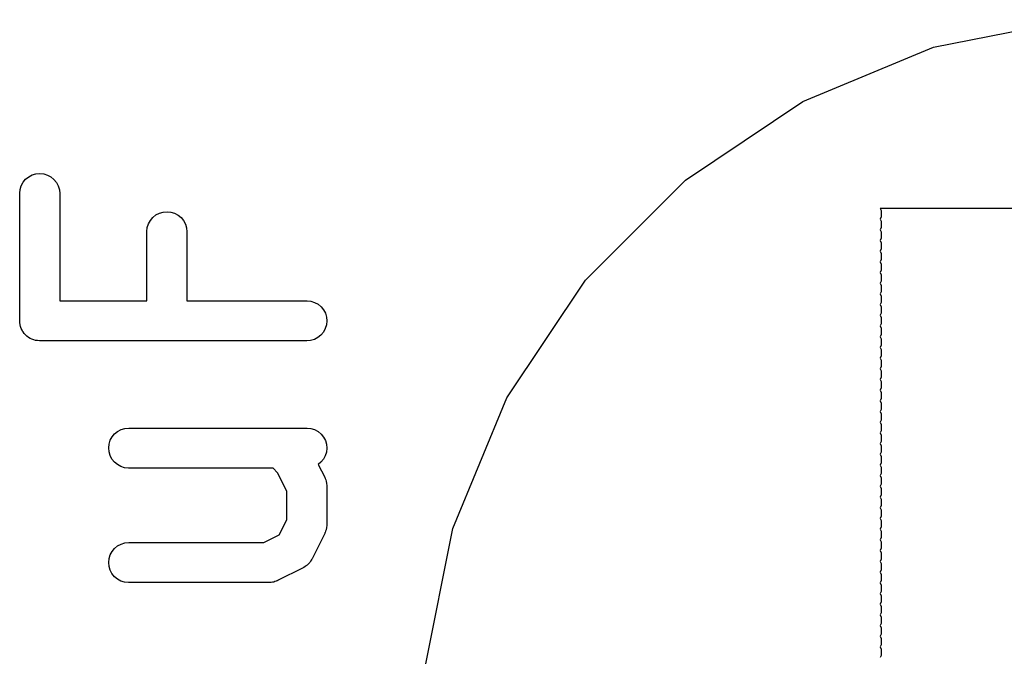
# Model space of a CAD drawing. Extents: x 0.02 to 3.89, y 0.07 to 3.88.
# Tile 89 of 172: x 2.19 to 2.34, y 3.76 to 3.85. Entities that reach past the tile are written whole.
import ezdxf

# ---------------------------------------------------------------- set-up
doc = ezdxf.new("R2010")
doc.units = 0
doc.header["$MEASUREMENT"] = 0
doc.layers.add('BLACK', color=7, linetype='CONTINUOUS')

msp = doc.modelspace()

# ---------------------------------------------------------------- linework, layer by layer
at = {"layer": 'BLACK', "linetype": 'CONTINUOUS'}
for p, q in [((2.32521, 3.84747), (2.34564, 3.85154)), ((2.30595, 3.8395), (2.32521, 3.84747)), ((2.28863, 3.82792), (2.30595, 3.8395)), ((2.19182, 3.8284), (2.19233, 3.82867)), ((2.19233, 3.82867), (2.19289, 3.82883)), ((2.19289, 3.82883), (2.19346, 3.82888)), ((2.19346, 3.82888), (2.19403, 3.82882)), ((2.19403, 3.82882), (2.19458, 3.82865)), ((2.19073, 3.82709), (2.191, 3.8276)), ((2.191, 3.8276), (2.19137, 3.82804)), ((2.19137, 3.82804), (2.19182, 3.8284)), ((2.19458, 3.82865), (2.19509, 3.82838)), ((2.19509, 3.82838), (2.19554, 3.82801)), ((2.19554, 3.82801), (2.1959, 3.82756)), ((2.1959, 3.82756), (2.19617, 3.82705)), ((2.27389, 3.81318), (2.28863, 3.82792)), ((2.19049, 3.82597), (2.19055, 3.82654)), ((2.19049, 3.82593), (2.19049, 3.82597)), ((2.19049, 3.80718), (2.19049, 3.82593)), ((2.19055, 3.82654), (2.19073, 3.82709)), ((2.19617, 3.82705), (2.19634, 3.8265)), ((2.19634, 3.8265), (2.19639, 3.82593)), ((2.19639, 3.82593), (2.19639, 3.81013)), ((2.21057, 3.82277), (2.21108, 3.82304)), ((2.21108, 3.82304), (2.21163, 3.8232)), ((2.21163, 3.8232), (2.21221, 3.82326)), ((2.21221, 3.82326), (2.21278, 3.8232)), ((2.21278, 3.8232), (2.21333, 3.82303)), ((2.21333, 3.82303), (2.21384, 3.82275)), ((2.31735, 3.82374), (2.31745, 3.82342)), ((2.39478, 3.82374), (2.31735, 3.82374)), ((2.31745, 3.82342), (2.31749, 3.82295)), ((2.31749, 3.82295), (2.31745, 3.82249)), ((2.2093, 3.82092), (2.20947, 3.82147)), ((2.20947, 3.82147), (2.20975, 3.82197)), ((2.20975, 3.82197), (2.21012, 3.82241)), ((2.21012, 3.82241), (2.21057, 3.82277)), ((2.21384, 3.82275), (2.21428, 3.82238)), ((2.21428, 3.82238), (2.21465, 3.82194)), ((2.21465, 3.82194), (2.21492, 3.82143)), ((2.21492, 3.82143), (2.21508, 3.82088)), ((2.31745, 3.82249), (2.31735, 3.82217)), ((2.31735, 3.82217), (2.31745, 3.82184)), ((2.31745, 3.82184), (2.31749, 3.82138)), ((2.20924, 3.82034), (2.2093, 3.82092)), ((2.20924, 3.8203), (2.20924, 3.82034)), ((2.20924, 3.81013), (2.20924, 3.8203)), ((2.21508, 3.82088), (2.21514, 3.8203)), ((2.21514, 3.8203), (2.21514, 3.81013)), ((2.31745, 3.82091), (2.31735, 3.82059)), ((2.31735, 3.82059), (2.31745, 3.82027)), ((2.31749, 3.82138), (2.31745, 3.82091)), ((2.31745, 3.82027), (2.31749, 3.8198)), ((2.31745, 3.81934), (2.31735, 3.81902)), ((2.31735, 3.81902), (2.31745, 3.81869)), ((2.31749, 3.8198), (2.31745, 3.81934)), ((2.31745, 3.81869), (2.31749, 3.81823)), ((2.31745, 3.81777), (2.31735, 3.81744)), ((2.31735, 3.81744), (2.31745, 3.81712)), ((2.31749, 3.81823), (2.31745, 3.81777)), ((2.31745, 3.81712), (2.31749, 3.81665)), ((2.31745, 3.81619), (2.31735, 3.81587)), ((2.31735, 3.81587), (2.31745, 3.81554)), ((2.31749, 3.81665), (2.31745, 3.81619)), ((2.31745, 3.81462), (2.31735, 3.81429)), ((2.31735, 3.81429), (2.31745, 3.81397)), ((2.31745, 3.81554), (2.31749, 3.81508)), ((2.31749, 3.81508), (2.31745, 3.81462)), ((2.26232, 3.79586), (2.27389, 3.81318)), ((2.31745, 3.81304), (2.31735, 3.81272)), ((2.31735, 3.81272), (2.31745, 3.81239)), ((2.31745, 3.81397), (2.31749, 3.8135)), ((2.31749, 3.8135), (2.31745, 3.81304)), ((2.31745, 3.81147), (2.31735, 3.81114)), ((2.31745, 3.81239), (2.31749, 3.81193)), ((2.31749, 3.81193), (2.31745, 3.81147)), ((2.19639, 3.81013), (2.20924, 3.81013)), ((2.21514, 3.81013), (2.23281, 3.81013)), ((2.23281, 3.81013), (2.23285, 3.81013)), ((2.23285, 3.81013), (2.23342, 3.81007)), ((2.23342, 3.81007), (2.23397, 3.80989)), ((2.23397, 3.80989), (2.23448, 3.80962)), ((2.31735, 3.81114), (2.31745, 3.81082)), ((2.31745, 3.80989), (2.31735, 3.80957)), ((2.31745, 3.81082), (2.31749, 3.81035)), ((2.31749, 3.81035), (2.31745, 3.80989)), ((2.23448, 3.80962), (2.23492, 3.80925)), ((2.23492, 3.80925), (2.23528, 3.8088)), ((2.23528, 3.8088), (2.23555, 3.80829)), ((2.31735, 3.80957), (2.31745, 3.80924)), ((2.31745, 3.80924), (2.31749, 3.80878)), ((2.31749, 3.80878), (2.31745, 3.80832)), ((2.19051, 3.8069), (2.19049, 3.80718)), ((2.19054, 3.80663), (2.19051, 3.8069)), ((2.23555, 3.80829), (2.23571, 3.80773)), ((2.23576, 3.80716), (2.2357, 3.80659)), ((2.23571, 3.80773), (2.23576, 3.80716)), ((2.31745, 3.80832), (2.31735, 3.80799)), ((2.31735, 3.80799), (2.31745, 3.80767)), ((2.31745, 3.80767), (2.31749, 3.8072)), ((2.31749, 3.8072), (2.31745, 3.80674)), ((2.19054, 3.80662), (2.19054, 3.80663)), ((2.19054, 3.80661), (2.19054, 3.80662)), ((2.19062, 3.80634), (2.19054, 3.80661)), ((2.1907, 3.80607), (2.19062, 3.80634)), ((2.19071, 3.80607), (2.1907, 3.80607)), ((2.19071, 3.80606), (2.19071, 3.80607)), ((2.19084, 3.80581), (2.19071, 3.80606)), ((2.19097, 3.80556), (2.19084, 3.80581)), ((2.19098, 3.80556), (2.19097, 3.80556)), ((2.19098, 3.80555), (2.19098, 3.80556)), ((2.19116, 3.80533), (2.19098, 3.80555)), ((2.23526, 3.80553), (2.23489, 3.80509)), ((2.23553, 3.80604), (2.23526, 3.80553)), ((2.2357, 3.80659), (2.23553, 3.80604)), ((2.31745, 3.80674), (2.31735, 3.80642)), ((2.31735, 3.80642), (2.31745, 3.80609)), ((2.31745, 3.80609), (2.31749, 3.80563)), ((2.31749, 3.80563), (2.31745, 3.80517)), ((2.19133, 3.80511), (2.19116, 3.80533)), ((2.19134, 3.80511), (2.19133, 3.80511)), ((2.19134, 3.8051), (2.19134, 3.80511)), ((2.19156, 3.80492), (2.19134, 3.8051)), ((2.19177, 3.80474), (2.19156, 3.80492)), ((2.19178, 3.80474), (2.19177, 3.80474)), ((2.19179, 3.80473), (2.19178, 3.80474)), ((2.19203, 3.8046), (2.19179, 3.80473)), ((2.19228, 3.80447), (2.19203, 3.8046)), ((2.19229, 3.80446), (2.19228, 3.80447)), ((2.1923, 3.80446), (2.19229, 3.80446)), ((2.19256, 3.80438), (2.1923, 3.80446)), ((2.19283, 3.80429), (2.19256, 3.80438)), ((2.19284, 3.80429), (2.19283, 3.80429)), ((2.19285, 3.80429), (2.19284, 3.80429)), ((2.19312, 3.80426), (2.19285, 3.80429)), ((2.1934, 3.80423), (2.19312, 3.80426)), ((2.19342, 3.80423), (2.1934, 3.80423)), ((2.19344, 3.80423), (2.19342, 3.80423)), ((2.19342, 3.80423), (2.19342, 3.80423)), ((2.19342, 3.80423), (2.19342, 3.80423)), ((2.23281, 3.80423), (2.19344, 3.80423)), ((2.23338, 3.80428), (2.23281, 3.80423)), ((2.23394, 3.80445), (2.23338, 3.80428)), ((2.23444, 3.80472), (2.23394, 3.80445)), ((2.23489, 3.80509), (2.23444, 3.80472)), ((2.31745, 3.80517), (2.31735, 3.80484)), ((2.31735, 3.80484), (2.31745, 3.80452)), ((2.31745, 3.80452), (2.31749, 3.80406)), ((2.31749, 3.80406), (2.31745, 3.80359)), ((2.31745, 3.80359), (2.31735, 3.80327)), ((2.31735, 3.80327), (2.31745, 3.80294)), ((2.31745, 3.80294), (2.31749, 3.80248)), ((2.31745, 3.80202), (2.31735, 3.80169)), ((2.31735, 3.80169), (2.31745, 3.80137)), ((2.31749, 3.80248), (2.31745, 3.80202)), ((2.31745, 3.80137), (2.31749, 3.80091)), ((2.31745, 3.80044), (2.31735, 3.80012)), ((2.31735, 3.80012), (2.31745, 3.79979)), ((2.31749, 3.80091), (2.31745, 3.80044)), ((2.31745, 3.79979), (2.31749, 3.79933)), ((2.31745, 3.79887), (2.31735, 3.79854)), ((2.31735, 3.79854), (2.31745, 3.79822)), ((2.31749, 3.79933), (2.31745, 3.79887)), ((2.31745, 3.79822), (2.31749, 3.79776)), ((2.31745, 3.79729), (2.31735, 3.79697)), ((2.31735, 3.79697), (2.31745, 3.79664)), ((2.31749, 3.79776), (2.31745, 3.79729)), ((2.25434, 3.77661), (2.26232, 3.79586)), ((2.31745, 3.79572), (2.31735, 3.79539)), ((2.31735, 3.79539), (2.31745, 3.79507)), ((2.31745, 3.79664), (2.31749, 3.79618)), ((2.31749, 3.79618), (2.31745, 3.79572)), ((2.31745, 3.79414), (2.31735, 3.79382)), ((2.31745, 3.79507), (2.31749, 3.79461)), ((2.31749, 3.79461), (2.31745, 3.79414)), ((2.31735, 3.79382), (2.31745, 3.79349)), ((2.31745, 3.79257), (2.31735, 3.79224)), ((2.31745, 3.79349), (2.31749, 3.79303)), ((2.31749, 3.79303), (2.31745, 3.79257)), ((2.20493, 3.79089), (2.20544, 3.79116)), ((2.20544, 3.79116), (2.20599, 3.79133)), ((2.20599, 3.79133), (2.20656, 3.79139)), ((2.20656, 3.79139), (2.23281, 3.79139)), ((2.23281, 3.79139), (2.23285, 3.79139)), ((2.23285, 3.79139), (2.23342, 3.79132)), ((2.23342, 3.79132), (2.23397, 3.79115)), ((2.23397, 3.79115), (2.23448, 3.79087)), ((2.31735, 3.79224), (2.31745, 3.79192)), ((2.31745, 3.79099), (2.31735, 3.79067)), ((2.31745, 3.79192), (2.31749, 3.79146)), ((2.31749, 3.79146), (2.31745, 3.79099)), ((2.20367, 3.78903), (2.20384, 3.78958)), ((2.20384, 3.78958), (2.20412, 3.79008)), ((2.20412, 3.79008), (2.20448, 3.79053)), ((2.20448, 3.79053), (2.20493, 3.79089)), ((2.23448, 3.79087), (2.23492, 3.7905)), ((2.23492, 3.7905), (2.23528, 3.79005)), ((2.23528, 3.79005), (2.23555, 3.78954)), ((2.23555, 3.78954), (2.23571, 3.78899)), ((2.31735, 3.79067), (2.31745, 3.79034)), ((2.31745, 3.79034), (2.31749, 3.78988)), ((2.31749, 3.78988), (2.31745, 3.78942)), ((2.20361, 3.78845), (2.20367, 3.78903)), ((2.20366, 3.78788), (2.20361, 3.78845)), ((2.23576, 3.78841), (2.2357, 3.78784)), ((2.23571, 3.78899), (2.23576, 3.78841)), ((2.31745, 3.78942), (2.31735, 3.78909)), ((2.31735, 3.78909), (2.31745, 3.78877)), ((2.31745, 3.78877), (2.31749, 3.78831)), ((2.31749, 3.78831), (2.31745, 3.78784)), ((2.20383, 3.78733), (2.20366, 3.78788)), ((2.20409, 3.78682), (2.20383, 3.78733)), ((2.20445, 3.78637), (2.20409, 3.78682)), ((2.23526, 3.78678), (2.23489, 3.78634)), ((2.23553, 3.78729), (2.23526, 3.78678)), ((2.2357, 3.78784), (2.23553, 3.78729)), ((2.31745, 3.78784), (2.31735, 3.78752)), ((2.31735, 3.78752), (2.31745, 3.7872)), ((2.31745, 3.7872), (2.31749, 3.78673)), ((2.31749, 3.78673), (2.31745, 3.78627)), ((2.2049, 3.786), (2.20445, 3.78637)), ((2.2054, 3.78572), (2.2049, 3.786)), ((2.20595, 3.78554), (2.2054, 3.78572)), ((2.20652, 3.78548), (2.20595, 3.78554)), ((2.20656, 3.78548), (2.20652, 3.78548)), ((2.22784, 3.78548), (2.20656, 3.78548)), ((2.22851, 3.78481), (2.22784, 3.78548)), ((2.23489, 3.78634), (2.2345, 3.78602)), ((2.2345, 3.78602), (2.23545, 3.78413)), ((2.31745, 3.78627), (2.31735, 3.78594)), ((2.31735, 3.78594), (2.31745, 3.78562)), ((2.31745, 3.78562), (2.31749, 3.78516)), ((2.31749, 3.78516), (2.31745, 3.78469)), ((2.22986, 3.78211), (2.22851, 3.78481)), ((2.23545, 3.78413), (2.23547, 3.78409)), ((2.23547, 3.78409), (2.2355, 3.78401)), ((2.2355, 3.78401), (2.23554, 3.78393)), ((2.23554, 3.78393), (2.2356, 3.78374)), ((2.2356, 3.78374), (2.23567, 3.78355)), ((2.31745, 3.78469), (2.31735, 3.78437)), ((2.31735, 3.78437), (2.31745, 3.78405)), ((2.31745, 3.78405), (2.31749, 3.78358)), ((2.23567, 3.78355), (2.23568, 3.78347)), ((2.23568, 3.78347), (2.23571, 3.78338)), ((2.23571, 3.78338), (2.23573, 3.78318)), ((2.23573, 3.78318), (2.23576, 3.78298)), ((2.23576, 3.78298), (2.23575, 3.78289)), ((2.23575, 3.78289), (2.23576, 3.78281)), ((2.23576, 3.78281), (2.23576, 3.77718)), ((2.31745, 3.78312), (2.31735, 3.7828)), ((2.31735, 3.7828), (2.31745, 3.78247)), ((2.31749, 3.78358), (2.31745, 3.78312)), ((2.31745, 3.78247), (2.31749, 3.78201)), ((2.22986, 3.77788), (2.22986, 3.78211)), ((2.31745, 3.78154), (2.31735, 3.78122)), ((2.31735, 3.78122), (2.31745, 3.7809)), ((2.31749, 3.78201), (2.31745, 3.78154)), ((2.31745, 3.7809), (2.31749, 3.78043)), ((2.31745, 3.77997), (2.31735, 3.77965)), ((2.31735, 3.77965), (2.31745, 3.77932)), ((2.31749, 3.78043), (2.31745, 3.77997)), ((2.31745, 3.77932), (2.31749, 3.77886)), ((2.22873, 3.77564), (2.22986, 3.77788)), ((2.31745, 3.7784), (2.31735, 3.77807)), ((2.31735, 3.77807), (2.31745, 3.77775)), ((2.31749, 3.77886), (2.31745, 3.7784)), ((2.23567, 3.77649), (2.23566, 3.7764)), ((2.2357, 3.77657), (2.23567, 3.77649)), ((2.23572, 3.77677), (2.2357, 3.77657)), ((2.23576, 3.77697), (2.23572, 3.77677)), ((2.23576, 3.77714), (2.23575, 3.77706)), ((2.23575, 3.77706), (2.23576, 3.77697)), ((2.23576, 3.77718), (2.23576, 3.77714)), ((2.25028, 3.75617), (2.25434, 3.77661)), ((2.31745, 3.77682), (2.31735, 3.7765)), ((2.31735, 3.7765), (2.31745, 3.77617)), ((2.31745, 3.77775), (2.31749, 3.77728)), ((2.31749, 3.77728), (2.31745, 3.77682)), ((2.22649, 3.77451), (2.22873, 3.77564)), ((2.23545, 3.77586), (2.23358, 3.77211)), ((2.23548, 3.77594), (2.23545, 3.77586)), ((2.23552, 3.77602), (2.23548, 3.77594)), ((2.23559, 3.77621), (2.23552, 3.77602)), ((2.23566, 3.7764), (2.23559, 3.77621)), ((2.31745, 3.77525), (2.31735, 3.77492)), ((2.31745, 3.77617), (2.31749, 3.77571)), ((2.31749, 3.77571), (2.31745, 3.77525)), ((2.20412, 3.77321), (2.20448, 3.77366)), ((2.20448, 3.77366), (2.20493, 3.77402)), ((2.20493, 3.77402), (2.20544, 3.77429)), ((2.20544, 3.77429), (2.20599, 3.77446)), ((2.20599, 3.77446), (2.20656, 3.77451)), ((2.20656, 3.77451), (2.22649, 3.77451)), ((2.31745, 3.77367), (2.31734, 3.77333)), ((2.31735, 3.77492), (2.31745, 3.7746)), ((2.31745, 3.7746), (2.31749, 3.77413)), ((2.31749, 3.77413), (2.31745, 3.77367)), ((2.20361, 3.77158), (2.20367, 3.77215)), ((2.20367, 3.77215), (2.20384, 3.7727)), ((2.20384, 3.7727), (2.20412, 3.77321)), ((2.23356, 3.77208), (2.23352, 3.77202)), ((2.23358, 3.77211), (2.23356, 3.77208)), ((2.31734, 3.77333), (2.31745, 3.77298)), ((2.31745, 3.77206), (2.31735, 3.77173)), ((2.31745, 3.77298), (2.31749, 3.77252)), ((2.31749, 3.77252), (2.31745, 3.77206)), ((2.20366, 3.77101), (2.20361, 3.77158)), ((2.20383, 3.77045), (2.20366, 3.77101)), ((2.23226, 3.77079), (2.22851, 3.76892)), ((2.23231, 3.77083), (2.23226, 3.77079)), ((2.23237, 3.77085), (2.23231, 3.77083)), ((2.23255, 3.77098), (2.23237, 3.77085)), ((2.23274, 3.7711), (2.23255, 3.77098)), ((2.23279, 3.77114), (2.23274, 3.7711)), ((2.23284, 3.77118), (2.23279, 3.77114)), ((2.233, 3.77134), (2.23284, 3.77118)), ((2.23316, 3.7715), (2.233, 3.77134)), ((2.2332, 3.77155), (2.23316, 3.7715)), ((2.23324, 3.77159), (2.2332, 3.77155)), ((2.23337, 3.77178), (2.23324, 3.77159)), ((2.2335, 3.77197), (2.23337, 3.77178)), ((2.23352, 3.77202), (2.2335, 3.77197)), ((2.31735, 3.77173), (2.31745, 3.77141)), ((2.31745, 3.77141), (2.31749, 3.77094)), ((2.31749, 3.77094), (2.31745, 3.77048)), ((2.20409, 3.76994), (2.20383, 3.77045)), ((2.20445, 3.76949), (2.20409, 3.76994)), ((2.2049, 3.76912), (2.20445, 3.76949)), ((2.31745, 3.77048), (2.31735, 3.77016)), ((2.31735, 3.77016), (2.31745, 3.76983)), ((2.31745, 3.76983), (2.31749, 3.76937)), ((2.31749, 3.76937), (2.31745, 3.76891)), ((2.2054, 3.76885), (2.2049, 3.76912)), ((2.20595, 3.76867), (2.2054, 3.76885)), ((2.20652, 3.76861), (2.20595, 3.76867)), ((2.20656, 3.76861), (2.20652, 3.76861)), ((2.22719, 3.76861), (2.20656, 3.76861)), ((2.22727, 3.76862), (2.22719, 3.76861)), ((2.22736, 3.76861), (2.22727, 3.76862)), ((2.22756, 3.76864), (2.22736, 3.76861)), ((2.22776, 3.76866), (2.22756, 3.76864)), ((2.22784, 3.76869), (2.22776, 3.76866)), ((2.22793, 3.7687), (2.22784, 3.76869)), ((2.22812, 3.76877), (2.22793, 3.7687)), ((2.22831, 3.76883), (2.22812, 3.76877)), ((2.22839, 3.76887), (2.22831, 3.76883)), ((2.22847, 3.7689), (2.22839, 3.76887)), ((2.22851, 3.76892), (2.22847, 3.7689)), ((2.31745, 3.76891), (2.31735, 3.76858)), ((2.31735, 3.76858), (2.31745, 3.76826)), ((2.31745, 3.76826), (2.31749, 3.7678)), ((2.31749, 3.7678), (2.31745, 3.76733)), ((2.31745, 3.76733), (2.31735, 3.76701)), ((2.31735, 3.76701), (2.31745, 3.76668)), ((2.31745, 3.76668), (2.31749, 3.76622)), ((2.31745, 3.76576), (2.31735, 3.76543)), ((2.31735, 3.76543), (2.31745, 3.76511)), ((2.31749, 3.76622), (2.31745, 3.76576)), ((2.31745, 3.76511), (2.31749, 3.76465)), ((2.31745, 3.76418), (2.31735, 3.76386)), ((2.31735, 3.76386), (2.31745, 3.76353)), ((2.31749, 3.76465), (2.31745, 3.76418)), ((2.31745, 3.76353), (2.31749, 3.76307)), ((2.31745, 3.76261), (2.31735, 3.76228)), ((2.31735, 3.76228), (2.31745, 3.76196)), ((2.31749, 3.76307), (2.31745, 3.76261)), ((2.31745, 3.76196), (2.31749, 3.7615)), ((2.31745, 3.76103), (2.31735, 3.76071)), ((2.31735, 3.76071), (2.31745, 3.76038)), ((2.31749, 3.7615), (2.31745, 3.76103)), ((2.31745, 3.75946), (2.31735, 3.75913)), ((2.31735, 3.75913), (2.31745, 3.75881)), ((2.31745, 3.76038), (2.31749, 3.75992)), ((2.31749, 3.75992), (2.31745, 3.75946)), ((2.31745, 3.75788), (2.31735, 3.75756)), ((2.31745, 3.75881), (2.31749, 3.75835)), ((2.31749, 3.75835), (2.31745, 3.75788))]:
    msp.add_line(p, q, dxfattribs=at)

doc.saveas('drawing.dxf')
